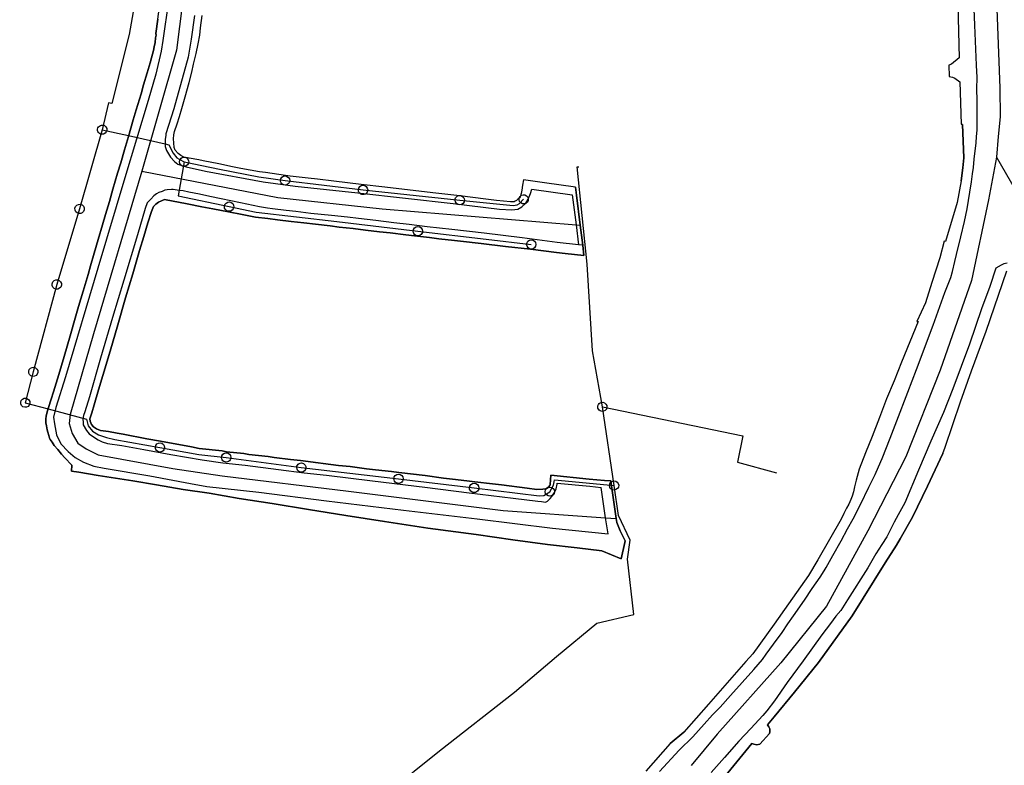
# Model space of a CAD drawing. Extents: x 166506 to 171543, y 332500 to 338212.
# Tile 21 of 139: x 169319 to 169572, y 334312 to 334502. Entities that reach past the tile are written whole.
import ezdxf

# ---------------------------------------------------------------- set-up
doc = ezdxf.new("R2010")
doc.units = 0
doc.header["$MEASUREMENT"] = 0
doc.layers.get('0').update_dxf_attribs({"color": 1, "linetype": 'CONTINUOUS'})
for name, color, linetype in [('IRISH_OS_1000S_FEATURE', 252, 'CONTINUOUS'), ('UNDERGROUND_ROUTE', 1, 'CONTINUOUS'), ('UUB', 1, 'CONTINUOUS')]:
    doc.layers.add(name, color=color, linetype=linetype)

# ---------------------------------------------------------------- blocks, each defined once
blk = doc.blocks.new('UUB_LOCATION_AC_T02')
at = {"color": 0, "linetype": 'ByBlock'}
blk.add_lwpolyline([(18862, 2286, -1), (-18862, -2286, -1), (18862, 2286)], format="xyb", close=True, dxfattribs=at)

msp = doc.modelspace()

# ---------------------------------------------------------------- linework, layer by layer
at = {"layer": 'IRISH_OS_1000S_FEATURE', "color": 9}
for points in [[(169568.436, 334538.261), (169569.044, 334521.192), (169570.334, 334484.945)], [(169365.017, 334535.586), (169360.923, 334506.805), (169359.375, 334494.722), (169350.482, 334463.672)], [(169357.359, 334507.25), (169355.872, 334497.149), (169355.458, 334494.423), (169354.032, 334488.585), (169352.114, 334481.821), (169346.117, 334462.028), (169339.251, 334438.883), (169330.889, 334411.06), (169328.482, 334403.152), (169327.845, 334400.704), (169328.081, 334398.965), (169328.647, 334396.149), (169329.728, 334393.838), (169331.567, 334391.875), (169333.381, 334390.352), (169335.572, 334389.213), (169338.162, 334388.198), (169340.827, 334387.684), (169352.567, 334385.7), (169362.926, 334383.741), (169367.134, 334382.963), (169380.449, 334381.475), (169397.771, 334379.285), (169417.576, 334376.9), (169436.458, 334374.666), (169455.763, 334372.296), (169469.978, 334370.796), (169469.351, 334374.968)], [(169483.134, 334309.962), (169488.22, 334315.44), (169491.716, 334318.885), (169494.631, 334322.073), (169496.762, 334324.504), (169498.731, 334326.416), (169501.385, 334329.424), (169504.34, 334332.772), (169507.356, 334336.059), (169509.508, 334338.69), (169510.474, 334340.047), (169512.366, 334342.598), (169514.6, 334345.589), (169516.05, 334347.783), (169517.479, 334349.857), (169520.337, 334353.806), (169522.291, 334356.797), (169524.305, 334359.769), (169525.312, 334361.365), (169525.876, 334362.222), (169527.61, 334365.315), (169529.667, 334369.007), (169531.361, 334372.08), (169532.793, 334374.694), (169534.69, 334378.327), (169536.83, 334382.758), (169538.424, 334386.051), (169539.293, 334387.948), (169540.203, 334390.105), (169542.247, 334395.357), (169543.947, 334399.77), (169546.78, 334407.079), (169549.007, 334412.93), (169553.298, 334424.293), (169556.296, 334432.622), (169557.774, 334436.496), (169558.22, 334437.974), (169558.812, 334440.572), (169559.26, 334442.351), (169560.361, 334446.927), (169561.318, 334450.803), (169561.972, 334454.021), (169562.672, 334458.319), (169563.104, 334460.958), (169563.393, 334462.997), (169563.64, 334464.616), (169563.79, 334466.776), (169564.288, 334470.974), (169564.416, 334472.594), (169564.523, 334474.194), (169564.567, 334475.154), (169564.579, 334477.935), (169564.537, 334481.796), (169564.47, 334484.817), (169564.523, 334487.677), (169564.417, 334490.878), (169564.215, 334494.92), (169563.923, 334501.122), (169563.73, 334507.305)], [(169556.988, 334507.274), (169557.666, 334506.591), (169558.524, 334506.308), (169559.585, 334506.323), (169559.944, 334492.738), (169558.017, 334491.107), (169557.296, 334490.89), (169557.383, 334487.949), (169558.242, 334487.785), (169558.881, 334487.482), (169560.157, 334486.576), (169560.49, 334475.719)], [(169354.096, 334498.932), (169354.561, 334502.619), (169355.106, 334506.467)], [(169559.585, 334506.323), (169559.944, 334492.738), (169558.017, 334491.107), (169557.296, 334490.89), (169557.383, 334487.949), (169558.242, 334487.785), (169558.881, 334487.482), (169560.157, 334486.576), (169560.49, 334475.719), (169560.827, 334475.677), (169561.11, 334467.088), (169560.899, 334464.528), (169560.484, 334461.229), (169559.398, 334455.691), (169556.487, 334445.676), (169556.089, 334445.781), (169554.955, 334441.53), (169552.947, 334435.197), (169551.283, 334430.004), (169549.142, 334425.232), (169549.441, 334425.171), (169545.154, 334414.788), (169543.312, 334409.975), (169541.351, 334405.363), (169539.53, 334400.63), (169537.628, 334395.777), (169535.909, 334391.564), (169534.31, 334387.37), (169533.558, 334384.558), (169533.153, 334382.852), (169532.845, 334381.628), (169532.495, 334380.484), (169532.183, 334379.6), (169531.654, 334378.434), (169531.104, 334377.408), (169530.397, 334376), (169529.712, 334374.628), (169523.744, 334364.172), (169521.346, 334360.162), (169516.232, 334352.883), (169512.549, 334347.699), (169507.053, 334340.061), (169505.284, 334338.129), (169495.734, 334327.189), (169489.401, 334320.036), (169485.907, 334317.111), (169479.634, 334310.037)], [(169354.561, 334502.619), (169354.096, 334498.932), (169354.119, 334498.572), (169354.026, 334497.811), (169353.877, 334496.629), (169353.647, 334495.505), (169353.455, 334494.643), (169352.973, 334492.717), (169352.605, 334491.432), (169351.868, 334488.903), (169350.877, 334485.811), (169350.338, 334483.524), (169348.996, 334479.428), (169348.3, 334476.84), (169347.039, 334472.604), (169346.011, 334469.192), (169345.102, 334465.8), (169344.286, 334463.17), (169343.064, 334459.075), (169342.173, 334455.944), (169341.164, 334452.612), (169340.389, 334449.963), (169339.283, 334446.209), (169338.296, 334442.717), (169337.326, 334439.465), (169336.706, 334437.277), (169335.426, 334433.002), (169334.282, 334429.068), (169333.389, 334426.097), (169332.092, 334421.541), (169330.54, 334416.262), (169329.223, 334411.645), (169327.844, 334407.209), (169327.222, 334405.301), (169326.602, 334403.154), (169326.154, 334401.768), (169325.962, 334400.966), (169325.868, 334400.304), (169325.894, 334399.704), (169325.918, 334399.224), (169326.045, 334398.445), (169326.214, 334397.466), (169326.42, 334396.827), (169326.628, 334396.049), (169326.834, 334395.371), (169326.997, 334395.012), (169327.464, 334394.336), (169328.032, 334393.461), (169328.922, 334392.388), (169329.873, 334391.238), (169330.781, 334390.306), (169332.559, 334388.403), (169332.453, 334386.901), (169334.356, 334386.619), (169339.284, 334385.788), (169348.198, 334384.375), (169354.248, 334383.375), (169361.08, 334382.202), (169367.73, 334381.207), (169375.443, 334379.903), (169383.856, 334378.586), (169393.171, 334377.057), (169402.807, 334375.532), (169412.642, 334373.969), (169423.759, 334372.258), (169436.136, 334370.62), (169445.569, 334369.313), (169454.461, 334368.12), (169462.01, 334367.215), (169468.338, 334366.477), (169473.338, 334364.405), (169474.246, 334368.579), (169474.355, 334369.079), (169473.062, 334371.614), (169472.211, 334373.7), (169472.057, 334374.776), (169470.949, 334382.514), (169470.692, 334384.393), (169469.051, 334384.456), (169465.107, 334384.857), (169455.336, 334385.881), (169455.248, 334384.679), (169455.099, 334383.497), (169455.022, 334383.176), (169454.745, 334382.753), (169454.049, 334382.326), (169453.269, 334382.298), (169451.73, 334382.223), (169449.247, 334382.558), (169442.638, 334383.373), (169440.335, 334383.65), (169435.85, 334384.186), (169433.748, 334384.405), (169430.063, 334384.849), (169427.821, 334385.107), (169423.134, 334385.741), (169416.346, 334386.534), (169414.454, 334386.771), (169410.403, 334387.25), (169408.096, 334387.513), (169403.871, 334388.031), (169400.907, 334388.362), (169396.962, 334388.883), (169395.641, 334388.99), (169391.135, 334389.606), (169388.612, 334389.861), (169384.407, 334390.399), (169382.844, 334390.604), (169377.919, 334391.175), (169376.617, 334391.363), (169372.152, 334391.859), (169371.05, 334392.048), (169365.163, 334392.71), (169363.239, 334393.071), (169355.305, 334394.533), (169351.799, 334395.159), (169345.667, 334396.338), (169344.144, 334396.603), (169341.96, 334397.022), (169339.897, 334397.302), (169338.854, 334397.712), (169338.108, 334398.245), (169337.623, 334398.8), (169337.255, 334399.717), (169337.189, 334400.297), (169337.655, 334401.803), (169338.296, 334403.87), (169339.381, 334407.724), (169340.506, 334411.417), (169342.389, 334417.64), (169344.327, 334424.384), (169346.303, 334431.289), (169348.186, 334437.411), (169349.911, 334443.353), (169351.018, 334446.946), (169352.005, 334450.478), (169352.958, 334453.39), (169353.466, 334454.696), (169354.081, 334455.262), (169354.737, 334455.749), (169356.29, 334456.485), (169362.141, 334455.362), (169365.889, 334454.579), (169368.654, 334454.026), (169372.662, 334453.266), (169376.168, 334452.58), (169379.655, 334451.914), (169382.776, 334451.596), (169385.222, 334451.249), (169388.786, 334450.844), (169392.009, 334450.476), (169394.953, 334450.125), (169398.738, 334449.662), (169401.081, 334449.405), (169404.605, 334449), (169407.809, 334448.592), (169411.353, 334448.207), (169414.156, 334447.914), (169418.141, 334447.434), (169420.364, 334447.115), (169424.188, 334446.713), (169426.631, 334446.397), (169430.656, 334445.937), (169432.118, 334445.771), (169437.484, 334445.144), (169443.652, 334444.425), (169450.119, 334443.689), (169456.766, 334442.914), (169458.99, 334442.616), (169463.755, 334442.103), (169463.491, 334444.762), (169462.853, 334449.85), (169461.891, 334457.515), (169461.613, 334459.614), (169453.641, 334460.735), (169448.274, 334461.463), (169448.046, 334460.159), (169447.838, 334458.836), (169447.726, 334458.015), (169447.646, 334457.686), (169447.55, 334457.418), (169447.413, 334457.128), (169447.257, 334456.869), (169447.055, 334456.654), (169446.782, 334456.407), (169446.487, 334456.188), (169446.172, 334455.996), (169445.886, 334455.855), (169444.986, 334455.826), (169441.402, 334456.211), (169438.619, 334456.523), (169431.97, 334457.418), (169425.843, 334458.097), (169419.215, 334458.872), (169412.747, 334459.608), (169406.68, 334460.306), (169399.732, 334461.12), (169395.546, 334461.639), (169393.083, 334461.934), (169388.538, 334462.43), (169387.337, 334462.598), (169382.153, 334463.375), (169380.617, 334463.559), (169378.253, 334463.958), (169375.826, 334464.419), (169373.754, 334464.824), (169370.247, 334465.55), (169366.199, 334466.37), (169365.077, 334466.639), (169362.653, 334467.035), (169361.27, 334467.322), (169360.466, 334467.754), (169359.761, 334468.248), (169359.013, 334469.121), (169358.807, 334469.799), (169358.655, 334470.998), (169358.606, 334471.979), (169358.677, 334472.98), (169358.888, 334473.903), (169359.53, 334475.848), (169360.133, 334477.698), (169360.714, 334479.785), (169361.587, 334482.756), (169362.613, 334486.388), (169363.328, 334489.037), (169363.769, 334491.143), (169364.424, 334493.851), (169364.921, 334496.298), (169365.341, 334498.504), (169365.524, 334500.367), (169365.933, 334503.573)], [(169363.973, 334503.594), (169363.13, 334497.501), (169362.393, 334492.891), (169358.695, 334479.625), (169356.674, 334473.24), (169356.677, 334472.94), (169356.428, 334471.797), (169356.504, 334470.056), (169356.773, 334469.038), (169357.849, 334467.328), (169358.82, 334466.197), (169359.707, 334465.465), (169361.833, 334464.806), (169366.844, 334463.675), (169381.551, 334460.999), (169389.782, 334459.9), (169405.8, 334458.118), (169430.288, 334455.42), (169442.123, 334453.976), (169445.345, 334453.788), (169446.863, 334453.983), (169447.898, 334454.594), (169448.909, 334455.505), (169449.52, 334456.532), (169450.067, 334457.958), (169450.416, 334459.122), (169460.73, 334457.684), (169461.755, 334449.941)], [(169365.077, 334466.639), (169362.653, 334467.035), (169361.27, 334467.322), (169360.466, 334467.754), (169359.761, 334468.248), (169359.013, 334469.121), (169358.807, 334469.799), (169358.655, 334470.998), (169358.606, 334471.979), (169358.677, 334472.98), (169358.888, 334473.903), (169359.53, 334475.848), (169360.133, 334477.698), (169360.714, 334479.785), (169361.587, 334482.756), (169362.613, 334486.388), (169363.328, 334489.037), (169363.769, 334491.143), (169364.424, 334493.851), (169364.921, 334496.298), (169365.341, 334498.504), (169365.524, 334500.367), (169365.933, 334503.573)], [(169352.605, 334491.432), (169352.973, 334492.717), (169353.455, 334494.643), (169353.647, 334495.505), (169353.877, 334496.629), (169354.026, 334497.811), (169354.119, 334498.572), (169354.096, 334498.932)], [(169350.877, 334485.811), (169351.868, 334488.903), (169352.605, 334491.432)], [(169348.996, 334479.428), (169350.338, 334483.524), (169350.877, 334485.811)], [(169570.334, 334484.945), (169570.439, 334477.628), (169569.937, 334472.55), (169569.553, 334467.31)], [(169347.039, 334472.604), (169348.3, 334476.84), (169348.996, 334479.428)], [(169560.484, 334461.229), (169560.899, 334464.528), (169561.11, 334467.088), (169560.827, 334475.677), (169560.49, 334475.719)], [(169345.102, 334465.8), (169346.011, 334469.192), (169347.039, 334472.604)], [(169373.754, 334464.824), (169370.247, 334465.55), (169366.199, 334466.37), (169365.077, 334466.639)], [(169569.553, 334467.31), (169567.444, 334456.377), (169563.131, 334435.712), (169555.107, 334412.723), (169546.306, 334390.515), (169536.58, 334371.557), (169525.912, 334352.34), (169514.205, 334337.769), (169497.96, 334319.498), (169491.243, 334311.466)], [(169569.553, 334467.31), (169574.297, 334459.027), (169600, 334392.923)], [(169343.064, 334459.075), (169344.286, 334463.17), (169345.102, 334465.8)], [(169380.617, 334463.559), (169378.253, 334463.958), (169375.826, 334464.419), (169373.754, 334464.824)], [(169350.482, 334463.672), (169338.088, 334422.041), (169332.098, 334401.407), (169331.88, 334399.083), (169332.624, 334396.489), (169334.047, 334394.061), (169336.181, 334392.562), (169339.275, 334391.071), (169358.43, 334387.579), (169371.048, 334385.723), (169403.469, 334381.743), (169443.059, 334376.833), (169469.351, 334374.968)], [(169350.482, 334463.672), (169385.329, 334456.954), (169412.058, 334454.078), (169461.755, 334449.941)], [(169387.337, 334462.598), (169382.153, 334463.375), (169380.617, 334463.559)], [(169393.083, 334461.934), (169388.538, 334462.43), (169387.337, 334462.598)], [(169399.732, 334461.12), (169395.546, 334461.639), (169393.083, 334461.934)], [(169448.274, 334461.463), (169448.046, 334460.159), (169447.838, 334458.836), (169447.726, 334458.015), (169447.646, 334457.686), (169447.55, 334457.418), (169447.413, 334457.128), (169447.257, 334456.869), (169447.055, 334456.654), (169446.782, 334456.407), (169446.487, 334456.188), (169446.172, 334455.996), (169445.886, 334455.855), (169444.986, 334455.826), (169441.402, 334456.211), (169438.619, 334456.523)], [(169461.613, 334459.614), (169453.641, 334460.735), (169448.274, 334461.463)], [(169462.43, 334444.832), (169456.884, 334445.457), (169447.992, 334446.59), (169438.18, 334447.793), (169429.89, 334448.751), (169423.583, 334449.469), (169418.977, 334450.044), (169415.092, 334450.485), (169410.426, 334451.099), (169406.021, 334451.596), (169403.158, 334451.908), (169399.113, 334452.368), (169393.787, 334452.895), (169389.963, 334453.358), (169387.5, 334453.613), (169383.936, 334454.038), (169382.674, 334454.226), (169380.671, 334454.546), (169375.74, 334455.598), (169370.83, 334456.63), (169367.884, 334457.241), (169365.239, 334457.815), (169362.493, 334458.328), (169361.05, 334458.634), (169360.029, 334458.784), (169359.048, 334458.914), (169358.546, 334459.049), (169358.126, 334459.045), (169356.947, 334458.953), (169356.408, 334458.828), (169355.731, 334458.521), (169354.834, 334458.212), (169354.216, 334457.905), (169353.581, 334457.379), (169352.789, 334456.57), (169352.452, 334456.227), (169351.877, 334455.621), (169351.351, 334454.154), (169349.374, 334447.39), (169345.881, 334435.787), (169342.989, 334426.212), (169339.906, 334415.774), (169337.057, 334405.939), (169335.853, 334402.085), (169335.542, 334401.101), (169335.349, 334400.299), (169335.438, 334399.379), (169335.484, 334398.719), (169336.317, 334397.326), (169337.025, 334396.433), (169338.113, 334395.643), (169339.26, 334394.894), (169340.304, 334394.404), (169341.669, 334393.957), (169345.334, 334393.453), (169350.964, 334392.428), (169357.877, 334391.156), (169365.95, 334389.755), (169371.258, 334389.048), (169377.004, 334388.384), (169385.535, 334387.328), (169392.124, 334386.453), (169397.83, 334385.85), (169409.625, 334384.366), (169423.002, 334382.738), (169434.356, 334381.329), (169445.631, 334379.921), (169451.938, 334379.163), (169452.879, 334379.072), (169453.901, 334378.942), (169454.418, 334379.186), (169455.152, 334379.855), (169455.588, 334380.36), (169456.238, 334381.427), (169456.629, 334382.392), (169456.919, 334383.515), (169456.956, 334383.776), (169465.284, 334382.998), (169468.187, 334382.707)], [(169341.164, 334452.612), (169342.173, 334455.944), (169343.064, 334459.075)], [(169406.68, 334460.306), (169399.732, 334461.12)], [(169412.747, 334459.608), (169406.68, 334460.306)], [(169419.215, 334458.872), (169412.747, 334459.608)], [(169425.843, 334458.097), (169419.215, 334458.872)], [(169461.613, 334459.614), (169461.891, 334457.515), (169462.853, 334449.85)], [(169560.484, 334461.229), (169559.398, 334455.691)], [(169356.29, 334456.485), (169354.737, 334455.749), (169354.081, 334455.262), (169353.466, 334454.696), (169352.958, 334453.39), (169352.005, 334450.478), (169351.018, 334446.946), (169349.911, 334443.353), (169348.186, 334437.411), (169346.303, 334431.289), (169344.327, 334424.384), (169342.389, 334417.64), (169340.506, 334411.417), (169339.381, 334407.724), (169338.296, 334403.87), (169337.655, 334401.803), (169337.189, 334400.297), (169337.255, 334399.717), (169337.623, 334398.8), (169338.108, 334398.245), (169338.854, 334397.712), (169339.897, 334397.302), (169341.96, 334397.022), (169344.144, 334396.603), (169345.667, 334396.338)], [(169365.889, 334454.579), (169362.141, 334455.362), (169356.29, 334456.485)], [(169431.97, 334457.418), (169425.843, 334458.097)], [(169438.619, 334456.523), (169431.97, 334457.418)], [(169372.662, 334453.266), (169368.654, 334454.026), (169365.889, 334454.579)], [(169559.398, 334455.691), (169556.487, 334445.676), (169556.089, 334445.781)], [(169339.283, 334446.209), (169340.389, 334449.963), (169341.164, 334452.612)], [(169379.655, 334451.914), (169376.168, 334452.58), (169372.662, 334453.266)], [(169385.222, 334451.249), (169382.776, 334451.596), (169379.655, 334451.914)], [(169392.009, 334450.476), (169388.786, 334450.844), (169385.222, 334451.249)], [(169398.738, 334449.662), (169394.953, 334450.125), (169392.009, 334450.476)], [(169404.605, 334449), (169401.081, 334449.405), (169398.738, 334449.662)], [(169411.353, 334448.207), (169407.809, 334448.592), (169404.605, 334449)], [(169461.755, 334449.941), (169462.43, 334444.832)], [(169461.755, 334449.941), (169462.853, 334449.85)], [(169462.853, 334449.85), (169463.491, 334444.762)], [(169337.326, 334439.465), (169338.296, 334442.717), (169339.283, 334446.209)], [(169418.141, 334447.434), (169414.156, 334447.914), (169411.353, 334448.207)], [(169424.188, 334446.713), (169420.364, 334447.115), (169418.141, 334447.434)], [(169430.656, 334445.937), (169426.631, 334446.397), (169424.188, 334446.713)], [(169437.484, 334445.144), (169432.118, 334445.771), (169430.656, 334445.937)], [(169443.652, 334444.425), (169437.484, 334445.144)], [(169450.119, 334443.689), (169443.652, 334444.425)], [(169456.766, 334442.914), (169450.119, 334443.689)], [(169463.491, 334444.762), (169462.43, 334444.832)], [(169463.491, 334444.762), (169463.755, 334442.103)], [(169556.089, 334445.781), (169554.955, 334441.53), (169552.947, 334435.197)], [(169463.755, 334442.103), (169458.99, 334442.616), (169456.766, 334442.914)], [(169335.426, 334433.002), (169336.706, 334437.277), (169337.326, 334439.465)], [(169572.215, 334440.177), (169571.395, 334439.938), (169570.715, 334439.618), (169569.348, 334438.882), (169567.785, 334434.211), (169565.699, 334428.439), (169562.559, 334419.431), (169558.307, 334407.968), (169555.919, 334401.877), (169552.667, 334394.55), (169549.532, 334387.122), (169545.994, 334378.796), (169544.32, 334375.663), (169543.331, 334373.787), (169542.464, 334372.111), (169541.454, 334370.075), (169540.105, 334368.14), (169538.594, 334365.707), (169536.518, 334362.095), (169531.34, 334353.896), (169529.628, 334351.203), (169528.361, 334349.769), (169526.972, 334347.874), (169524.779, 334345.004), (169519.969, 334338.344), (169515.843, 334332.741), (169512.641, 334328.094), (169510.689, 334325.462), (169509.624, 334324.287), (169506.528, 334321), (169503.453, 334317.733), (169499.834, 334313.588), (169496.396, 334309.682)], [(169499.872, 334308.707), (169506.851, 334317.118), (169507.351, 334316.955), (169508.11, 334316.792), (169508.871, 334316.948), (169511.304, 334319.718), (169511.466, 334320.158), (169511.467, 334320.518), (169511.389, 334320.898), (169511.211, 334321.439), (169510.853, 334321.901), (169512.543, 334323.974), (169517.772, 334330.293), (169523.867, 334337.886), (169532.502, 334349.79), (169541.024, 334363.375), (169543.865, 334367.944), (169544.813, 334369.58), (169547.958, 334375.107), (169551.854, 334383.011), (169555.752, 334391.376), (169556.32, 334393.053), (169560.312, 334404.598), (169563.068, 334412.587), (169566.894, 334422.691), (169572.184, 334438.222)], [(169563.068, 334412.587), (169566.894, 334422.691), (169572.184, 334438.222)], [(169552.947, 334435.197), (169551.283, 334430.004), (169549.142, 334425.232)], [(169333.389, 334426.097), (169334.282, 334429.068), (169335.426, 334433.002)], [(169330.54, 334416.262), (169332.092, 334421.541), (169333.389, 334426.097)], [(169549.142, 334425.232), (169549.441, 334425.171), (169545.154, 334414.788)], [(169327.844, 334407.209), (169329.223, 334411.645), (169330.54, 334416.262)], [(169545.154, 334414.788), (169543.312, 334409.975)], [(169560.312, 334404.598), (169563.068, 334412.587)], [(169543.312, 334409.975), (169541.351, 334405.363)], [(169326.214, 334397.466), (169326.045, 334398.445), (169325.918, 334399.224), (169325.894, 334399.704), (169325.868, 334400.304), (169325.962, 334400.966), (169326.154, 334401.768), (169326.602, 334403.154), (169327.222, 334405.301), (169327.844, 334407.209)], [(169541.351, 334405.363), (169539.53, 334400.63)], [(169556.32, 334393.053), (169560.312, 334404.598)], [(169539.53, 334400.63), (169537.628, 334395.777)], [(169332.559, 334388.403), (169330.781, 334390.306), (169329.873, 334391.238), (169328.922, 334392.388), (169328.032, 334393.461), (169327.464, 334394.336), (169326.997, 334395.012), (169326.834, 334395.371), (169326.628, 334396.049), (169326.42, 334396.827), (169326.214, 334397.466)], [(169345.667, 334396.338), (169351.799, 334395.159), (169355.305, 334394.533)], [(169537.628, 334395.777), (169535.909, 334391.564)], [(169355.305, 334394.533), (169363.239, 334393.071), (169365.163, 334392.71)], [(169365.163, 334392.71), (169371.05, 334392.048), (169372.152, 334391.859)], [(169372.152, 334391.859), (169376.617, 334391.363), (169377.919, 334391.175)], [(169377.919, 334391.175), (169382.844, 334390.604), (169384.407, 334390.399)], [(169535.909, 334391.564), (169534.31, 334387.37)], [(169555.752, 334391.376), (169551.854, 334383.011)], [(169555.752, 334391.376), (169556.32, 334393.053)], [(169332.453, 334386.901), (169332.559, 334388.403)], [(169384.407, 334390.399), (169388.612, 334389.861), (169391.135, 334389.606)], [(169391.135, 334389.606), (169395.641, 334388.99), (169396.962, 334388.883)], [(169396.962, 334388.883), (169400.907, 334388.362), (169403.871, 334388.031)], [(169473.338, 334364.405), (169468.338, 334366.477), (169462.01, 334367.215), (169454.461, 334368.12), (169445.569, 334369.313), (169436.136, 334370.62), (169423.759, 334372.258), (169412.642, 334373.969), (169402.807, 334375.532), (169393.171, 334377.057), (169383.856, 334378.586), (169375.443, 334379.903), (169367.73, 334381.207), (169361.08, 334382.202), (169354.248, 334383.375), (169348.198, 334384.375), (169339.284, 334385.788), (169334.356, 334386.619), (169332.453, 334386.901)], [(169403.871, 334388.031), (169408.096, 334387.513), (169410.403, 334387.25)], [(169410.403, 334387.25), (169414.454, 334386.771), (169416.346, 334386.534)], [(169416.346, 334386.534), (169423.134, 334385.741)], [(169423.134, 334385.741), (169427.821, 334385.107), (169430.063, 334384.849)], [(169455.099, 334383.497), (169455.248, 334384.679), (169455.336, 334385.881)], [(169455.336, 334385.881), (169465.107, 334384.857), (169469.051, 334384.456), (169470.692, 334384.393)], [(169534.31, 334387.37), (169533.558, 334384.558), (169533.153, 334382.852), (169532.845, 334381.628), (169532.495, 334380.484), (169532.183, 334379.6), (169531.654, 334378.434), (169531.104, 334377.408), (169530.397, 334376), (169529.712, 334374.628)], [(169430.063, 334384.849), (169433.748, 334384.405), (169435.85, 334384.186)], [(169435.85, 334384.186), (169440.335, 334383.65), (169442.638, 334383.373)], [(169442.638, 334383.373), (169449.247, 334382.558)], [(169451.73, 334382.223), (169453.269, 334382.298), (169454.049, 334382.326), (169454.745, 334382.753), (169455.022, 334383.176), (169455.099, 334383.497)], [(169470.692, 334384.393), (169470.949, 334382.514)], [(169449.247, 334382.558), (169451.73, 334382.223)], [(169469.351, 334374.968), (169468.187, 334382.707)], [(169470.949, 334382.514), (169472.057, 334374.776)], [(169551.854, 334383.011), (169547.958, 334375.107)], [(169469.351, 334374.968), (169472.057, 334374.776)], [(169472.057, 334374.776), (169472.211, 334373.7), (169473.062, 334371.614)], [(169529.712, 334374.628), (169523.744, 334364.172), (169521.346, 334360.162), (169516.232, 334352.883), (169512.549, 334347.699), (169507.053, 334340.061), (169505.284, 334338.129), (169495.734, 334327.189), (169489.401, 334320.036)], [(169547.958, 334375.107), (169544.813, 334369.58), (169543.865, 334367.944)], [(169473.062, 334371.614), (169474.355, 334369.079), (169474.246, 334368.579)], [(169474.246, 334368.579), (169473.338, 334364.405)], [(169543.865, 334367.944), (169541.024, 334363.375), (169532.502, 334349.79)], [(169532.502, 334349.79), (169523.867, 334337.886)], [(169523.867, 334337.886), (169517.772, 334330.293), (169512.543, 334323.974)], [(169512.543, 334323.974), (169510.853, 334321.901), (169511.211, 334321.439), (169511.389, 334320.898), (169511.467, 334320.518), (169511.466, 334320.158), (169511.304, 334319.718), (169508.871, 334316.948), (169508.11, 334316.792), (169507.351, 334316.955), (169506.851, 334317.118), (169499.872, 334308.707), (169501.393, 334307.431)], [(169485.907, 334317.111), (169489.401, 334320.036)], [(169485.907, 334317.111), (169479.634, 334310.037)]]:
    msp.add_lwpolyline(points, dxfattribs=at)
at = {"layer": 'UNDERGROUND_ROUTE'}
for points in [[(169348.794, 334507.425), (169347.275, 334498.737), (169342.806, 334481.012), (169341.959, 334481.229), (169340.342, 334474.33)], [(169340.342, 334474.33), (169334.525, 334454.033)], [(169340.342, 334474.33), (169347.099, 334472.806)], [(169347.099, 334472.806), (169356.476, 334470.691)], [(169356.476, 334470.691), (169357.427, 334470.477), (169358.478, 334468.317), (169359.433, 334467.155), (169360.043, 334466.788), (169361.32, 334466.128)], [(169361.32, 334466.128), (169359.811, 334457.398)], [(169361.32, 334466.128), (169370.383, 334464.244), (169380.506, 334462.249), (169387.2, 334461.301)], [(169468.507, 334403.343), (169466.006, 334417.675), (169464.611, 334439.904), (169462.093, 334464.806), (169462.48, 334464.846)], [(169387.2, 334461.301), (169407.173, 334458.892)], [(169407.173, 334458.892), (169431.953, 334456.294)], [(169359.811, 334457.398), (169372.852, 334454.624)], [(169431.953, 334456.294), (169445.615, 334454.872), (169446.663, 334455.079), (169447.235, 334455.444), (169448.337, 334456.491)], [(169334.525, 334454.033), (169328.691, 334434.684)], [(169372.852, 334454.624), (169379.814, 334453.188), (169400.435, 334450.799), (169421.243, 334448.335)], [(169421.243, 334448.335), (169438.717, 334446.288), (169450.302, 334444.946)], [(169328.691, 334434.684), (169322.664, 334412.323)], [(169322.664, 334412.323), (169320.619, 334404.403)], [(169320.619, 334404.403), (169326.497, 334402.83)], [(169471.515, 334383.221), (169468.507, 334403.343)], [(169468.507, 334403.343), (169504.538, 334395.885), (169503.145, 334389.155), (169513.144, 334386.421)], [(169326.497, 334402.83), (169336.307, 334400.205)], [(169336.307, 334400.205), (169336.738, 334398.483), (169337.834, 334397.113), (169339.361, 334396.173), (169341.396, 334395.508), (169343.549, 334394.999), (169355.126, 334392.96)], [(169355.126, 334392.96), (169365.06, 334391.182), (169372.112, 334390.388)], [(169372.112, 334390.388), (169391.351, 334387.807)], [(169391.351, 334387.807), (169416.268, 334384.941)], [(169369.984, 334268.694), (169399.909, 334293.73), (169426.777, 334315.23), (169445.986, 334330.277), (169456.781, 334339.384), (169467.064, 334347.918), (169476.532, 334350.149), (169474.934, 334364.352), (169475.63, 334369.211), (169472.611, 334375.559), (169471.515, 334383.221)], [(169416.268, 334384.941), (169435.656, 334382.606)], [(169455.044, 334381.625), (169455.976, 334383.255), (169456.172, 334384.156), (169456.25, 334384.664), (169471.515, 334383.221)], [(169435.656, 334382.606), (169452.355, 334380.535), (169453.491, 334380.613), (169455.044, 334381.625)]]:
    msp.add_lwpolyline(points, dxfattribs=at)

# ---------------------------------------------------------------- block references
at = {"layer": 'UUB'}
for p, xscale, yscale, rotation in [((169340.342, 334474.33), 6.3e-05, 6.3e-05, 256.809017), ((169361.32, 334466.128), 6.2e-05, 6.2e-05, 332.668436), ((169387.2, 334461.301), 6.2e-05, 6.2e-05, 351.939411), ((169407.173, 334458.892), 6.3e-05, 6.3e-05, 353.122615), ((169431.953, 334456.294), 6.3e-05, 6.3e-05, 354.057805), ((169448.337, 334456.491), 6.2e-05, 6.2e-05, 43.533932), ((169334.525, 334454.033), 6.3e-05, 6.3e-05, 254.008011), ((169372.852, 334454.624), 6.3e-05, 6.3e-05, 347.991383), ((169421.243, 334448.335), 6.3e-05, 6.3e-05, 353.318511), ((169450.302, 334444.946), 6.3e-05, 6.3e-05, 353.392339), ((169328.691, 334434.684), 6.3e-05, 6.2e-05, 253.221187), ((169322.664, 334412.323), 6.2e-05, 6.2e-05, 255.522046), ((169320.619, 334404.403), 6.2e-05, 6.2e-05, 255.522046), ((169468.507, 334403.343), 6.2e-05, 6.2e-05, 98.50207900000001), ((169355.126, 334392.96), 6.2e-05, 6.2e-05, 350.01122), ((169372.112, 334390.388), 6.3e-05, 6.3e-05, 353.575998), ((169391.351, 334387.807), 6.2e-05, 6.2e-05, 352.35913), ((169416.268, 334384.941), 6.3e-05, 6.3e-05, 353.438567), ((169435.656, 334382.606), 6.3e-05, 6.3e-05, 353.13264), ((169455.044, 334381.625), 6.2e-05, 6.2e-05, 60.23998), ((169471.515, 334383.221), 6.2e-05, 6.2e-05, 354.599879)]:
    msp.add_blockref('UUB_LOCATION_AC_T02', p, dxfattribs=dict(at, xscale=xscale, yscale=yscale, rotation=rotation))

doc.saveas('drawing.dxf')
